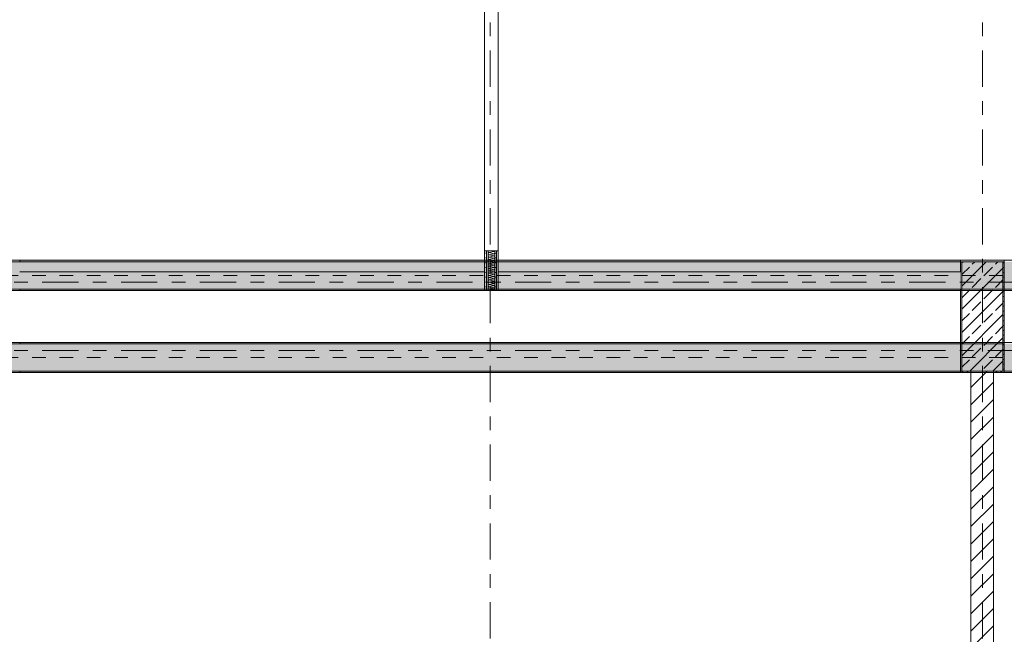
# Model space of a CAD drawing. Header units: metres. Extents: x -3.6 to 84.5, y -11 to 16.8.
# Tile 50 of 256: x 11.5 to 18.7, y 3.3 to 7.8. Entities that reach past the tile are written whole.
import ezdxf

# ---------------------------------------------------------------- set-up
doc = ezdxf.new("R2010")
doc.units = ezdxf.units.M
doc.header["$MEASUREMENT"] = 0
for name, pattern in [('Achse', [0.2, 0.1, -0.05, 0, -0.05]), ('Strichlinie doppelt', [0.546806, 0.264583, -0.105833, 0.070556, -0.105833]), ('Wipeout_Contour', [1, 0, -1])]:
    doc.linetypes.add(name, pattern=pattern)
for name, color, linetype in [('451 - Universal.Achsen Raster', 7, 'Continuous'), ('605 - Struktur.Wand Innen', 7, 'Continuous'), ('607 - Struktur.Stütze', 7, 'Continuous'), ('608 - Struktur.Träger', 7, 'Continuous')]:
    doc.layers.add(name, color=color, linetype=linetype)
pattern_1 = [(45, (0, 0), (-0.08485281, 0.08485281), []), (45, (-0.04243, 0.04243), (-0.08485281, 0.08485281), [0.09, -0.03])]
pattern_2 = [(45, (0, 0), (-0.01767767, 0.01767767), [0, -0.025])]

# ---------------------------------------------------------------- blocks, each defined once
blk = doc.blocks.new('*X121')
at = {"layer": '605 - Struktur.Wand Innen', "color": 7, "linetype": 'Continuous', "lineweight": 5}
for p, q in [((14.9233, 5.9167), (14.9567, 5.925)), ((14.9233, 5.9167), (14.9567, 5.9083)), ((14.9233, 5.9), (14.9567, 5.9083)), ((14.9233, 5.9), (14.9567, 5.8917)), ((14.9233, 5.8833), (14.9567, 5.8917)), ((14.9233, 5.8833), (14.9567, 5.875)), ((14.9233, 5.8667), (14.9567, 5.875)), ((14.9233, 5.8667), (14.9567, 5.8583)), ((14.9233, 5.85), (14.9567, 5.8583)), ((14.9233, 5.85), (14.9567, 5.8417)), ((14.9233, 5.8333), (14.9567, 5.8417)), ((14.9233, 5.8333), (14.9567, 5.825)), ((14.9233, 5.8167), (14.9567, 5.825)), ((14.9233, 5.8167), (14.9567, 5.8083)), ((14.9233, 5.8), (14.9567, 5.8083)), ((14.9233, 5.8), (14.9567, 5.7917)), ((14.95, 5.79), (14.9567, 5.7917))]:
    blk.add_line(p, q, dxfattribs=at)
for centre, start, end in [((14.9233, 5.925), 180, 270), ((14.9233, 5.9083), 90, 180), ((14.9233, 5.9083), 180, 270), ((14.9567, 5.9167), 0, 90), ((14.9567, 5.9167), 270, 0), ((14.9567, 5.9), 0, 90), ((14.9233, 5.8917), 90, 180), ((14.9233, 5.8917), 180, 270), ((14.9233, 5.875), 90, 180), ((14.9233, 5.875), 180, 270), ((14.9233, 5.8583), 90, 180), ((14.9233, 5.8583), 180, 270), ((14.9233, 5.8417), 90, 180), ((14.9233, 5.8417), 180, 270), ((14.9233, 5.825), 90, 180), ((14.9567, 5.9), 270, 0), ((14.9567, 5.8833), 0, 90), ((14.9567, 5.8833), 270, 0), ((14.9567, 5.8667), 0, 90), ((14.9567, 5.8667), 270, 0), ((14.9567, 5.85), 0, 90), ((14.9567, 5.85), 270, 0), ((14.9567, 5.8333), 0, 90), ((14.9567, 5.8333), 270, 0), ((14.9233, 5.825), 180, 270), ((14.9233, 5.8083), 90, 180), ((14.9233, 5.8083), 180, 270), ((14.9233, 5.7917), 90, 180), ((14.9233, 5.7917), 180, 191.53696), ((14.9567, 5.8167), 0, 90), ((14.9567, 5.8167), 270, 0), ((14.9567, 5.8), 0, 90), ((14.9567, 5.8), 270, 0), ((14.9567, 5.7833), 53.1301, 90)]:
    blk.add_arc(centre, 0.00833, start, end, dxfattribs=at)
blk = doc.blocks.new('*X123')
at = {"layer": '605 - Struktur.Wand Innen', "color": 7, "linetype": 'Continuous', "lineweight": 5}
for p, q in [((14.9233, 6.0667), (14.9567, 6.075)), ((14.9233, 6.0667), (14.9567, 6.0583)), ((14.9233, 6.05), (14.9567, 6.0583)), ((14.9233, 6.05), (14.9567, 6.0417)), ((14.9367, 6.08), (14.9567, 6.075)), ((14.9233, 6.0333), (14.9567, 6.0417)), ((14.9233, 6.0333), (14.9567, 6.025)), ((14.9233, 6.0167), (14.9567, 6.025)), ((14.9233, 6.0167), (14.9567, 6.0083)), ((14.9233, 6), (14.9567, 6.0083)), ((14.9233, 6), (14.9567, 5.9917)), ((14.9233, 5.9833), (14.9567, 5.9917)), ((14.9233, 5.9833), (14.9567, 5.975)), ((14.9233, 5.9667), (14.9567, 5.975)), ((14.9233, 5.9667), (14.9567, 5.9583)), ((14.9233, 5.95), (14.9567, 5.9583)), ((14.9233, 5.95), (14.9567, 5.9417)), ((14.9233, 5.9333), (14.9567, 5.9417)), ((14.9233, 5.9333), (14.9567, 5.925))]:
    blk.add_line(p, q, dxfattribs=at)
for centre, start, end in [((14.9233, 6.075), 143.28229, 180), ((14.9233, 6.075), 180, 270), ((14.9233, 6.0583), 90, 180), ((14.9233, 6.0583), 180, 270), ((14.9233, 6.0417), 90, 180), ((14.9567, 6.0833), 270, 336.28878), ((14.9567, 6.0667), 0, 90), ((14.9567, 6.0667), 270, 0), ((14.9567, 6.05), 0, 90), ((14.9567, 6.05), 270, 0), ((14.9233, 6.0417), 180, 270), ((14.9233, 6.025), 90, 180), ((14.9233, 6.025), 180, 270), ((14.9233, 6.0083), 90, 180), ((14.9233, 6.0083), 180, 270), ((14.9233, 5.9917), 90, 180), ((14.9233, 5.9917), 180, 270), ((14.9233, 5.975), 90, 180), ((14.9567, 6.0333), 0, 90), ((14.9567, 6.0333), 270, 0), ((14.9567, 6.0167), 0, 90), ((14.9567, 6.0167), 270, 0), ((14.9567, 6), 0, 90), ((14.9567, 6), 270, 0), ((14.9567, 5.9833), 0, 90), ((14.9567, 5.9833), 270, 0), ((14.9233, 5.975), 180, 270), ((14.9233, 5.9583), 90, 180), ((14.9233, 5.9583), 180, 270), ((14.9233, 5.9417), 90, 180), ((14.9233, 5.9417), 180, 270), ((14.9233, 5.925), 90, 180), ((14.9567, 5.9667), 0, 90), ((14.9567, 5.9667), 270, 0), ((14.9567, 5.95), 0, 90), ((14.9567, 5.95), 270, 0), ((14.9567, 5.9333), 0, 90), ((14.9567, 5.9333), 270, 0)]:
    blk.add_arc(centre, 0.00833, start, end, dxfattribs=at)

msp = doc.modelspace()

# ---------------------------------------------------------------- hatches: boundary and pattern name
at = {"layer": '607 - Struktur.Stütze', "linetype": 'Continuous', "lineweight": 0, "true_color": 0x000000}
h = msp.add_hatch(dxfattribs=at)
h.set_pattern_fill('Gips_0001', color=18, style=0, pattern_type=2)
h.set_pattern_definition(pattern_2)
h.paths.add_polyline_path([(18.37, 6.01), (18.37, 5.19), (18.445, 5.19), (18.445, 5.2), (18.38, 5.2), (18.38, 6), (18.68, 6), (18.68, 5.2), (18.61, 5.2), (18.61, 5.19), (18.69, 5.19), (18.69, 6.01)])
h = msp.add_hatch(dxfattribs=at)
h.set_pattern_fill('Beton__Stahlbeton_0001', color=18, style=0, pattern_type=2)
h.set_pattern_definition(pattern_1)
h.paths.add_polyline_path([(18.38, 5.2), (18.68, 5.2), (18.68, 6), (18.38, 6)])
at = {"layer": '608 - Struktur.Träger', "linetype": 'Continuous', "lineweight": 0, "true_color": 0x000000}
h = msp.add_hatch(dxfattribs=at)
h.set_pattern_fill('Gips_0001', color=18, style=0, pattern_type=2)
h.set_pattern_definition(pattern_2)
h.paths.add_polyline_path([(18.37, 6.01), (11.49, 6.01), (11.49, 6), (18.37, 6)])
h = msp.add_hatch(dxfattribs=at)
h.set_pattern_fill('Gips_0001', color=18, style=0, pattern_type=2)
h.set_pattern_definition(pattern_2)
h.paths.add_polyline_path([(11.49, 5.41), (11.49, 5.4), (18.37, 5.4), (18.37, 5.41)])
h = msp.add_hatch(dxfattribs=at)
h.set_pattern_fill('Gips_0001', color=18, style=0, pattern_type=2)
h.set_pattern_definition(pattern_2)
h.paths.add_polyline_path([(11.49, 5.2), (11.49, 5.19), (18.37, 5.19), (18.37, 5.2)])

# ---------------------------------------------------------------- linework, layer by layer
at = {"layer": '451 - Universal.Achsen Raster', "color": 160, "linetype": 'Strichlinie doppelt', "lineweight": 9, "true_color": 0x3232ff}
for p, q in [((14.93, -10.585), (14.93, 16.355)), ((64.935, 5.35), (-3.175, 5.35))]:
    msp.add_line(p, q, dxfattribs=at)
at = {"layer": '605 - Struktur.Wand Innen', "color": 7, "linetype": 'Continuous', "lineweight": 13}
for p, q in [((14.89, 7.95), (14.89, 6.08)), ((14.99, 6.08), (14.99, 7.95))]:
    msp.add_line(p, q, dxfattribs=at)
at = {"layer": '605 - Struktur.Wand Innen', "color": 7, "linetype": 'Continuous', "lineweight": 5}
for p, q in [((14.89, 6.08), (14.9025, 6.08)), ((14.9025, 6.08), (14.915, 6.08)), ((14.915, 6.08), (14.965, 6.08)), ((14.965, 6.08), (14.9775, 6.08)), ((14.9775, 6.08), (14.99, 6.08))]:
    msp.add_line(p, q, dxfattribs=at)
at = {"layer": '607 - Struktur.Stütze', "color": 7, "linetype": 'Continuous', "lineweight": 5, "flags": 128}
msp.add_lwpolyline([(18.61, 5.19), (18.69, 5.19), (18.69, 6.01), (18.37, 6.01), (18.37, 5.19), (18.445, 5.19)], dxfattribs=at)
at = {"layer": '607 - Struktur.Stütze', "color": 7, "linetype": 'Continuous', "lineweight": 13, "flags": 128}
msp.add_lwpolyline([(18.38, 5.2), (18.68, 5.2), (18.68, 6), (18.38, 6)], close=True, dxfattribs=at)
at = {"layer": '608 - Struktur.Träger', "color": 7, "linetype": 'Continuous', "lineweight": 13}
for p, q in [((0.38, 6.01), (61.88, 6.01)), ((11.49, 6), (11.17, 6)), ((18.37, 6), (11.49, 6)), ((18.69, 6), (18.37, 6)), ((0.38, 5.41), (61.88, 5.41)), ((11.49, 5.4), (11.17, 5.4)), ((18.37, 5.4), (11.49, 5.4)), ((18.69, 5.4), (18.37, 5.4))]:
    msp.add_line(p, q, dxfattribs=at)
at = {"layer": '608 - Struktur.Träger', "color": 7, "linetype": 'Continuous', "lineweight": 5}
for p, q in [((11.49, 6.01), (11.49, 6)), ((18.37, 6.01), (11.49, 6.01)), ((18.37, 6.01), (18.37, 6)), ((11.49, 5.41), (11.49, 5.4)), ((18.37, 5.41), (11.49, 5.41)), ((18.37, 5.41), (18.37, 5.4)), ((11.49, 5.2), (11.49, 5.19)), ((18.37, 5.19), (11.49, 5.19)), ((18.37, 5.2), (18.37, 5.19))]:
    msp.add_line(p, q, dxfattribs=at)
at = {"layer": '608 - Struktur.Träger', "color": 7, "linetype": 'Achse', "lineweight": 9}
msp.add_line((0.38, 5.3), (61.88, 5.3), dxfattribs=at)

# ---------------------------------------------------------------- wipeouts: each hides what was drawn before it
at = {"color": 254, "linetype": 'Wipeout_Contour', "lineweight": 0, "ltscale": 57.739015}
msp.add_wipeout([(11.49, 5.79), (14.89, 5.79), (14.89, 5.925), (11.49, 5.925)], dxfattribs=at).dxf.layer = '605 - Struktur.Wand Innen'

# ---------------------------------------------------------------- next in the draw order: hatches: boundary and pattern name
at = {"layer": '605 - Struktur.Wand Innen', "linetype": 'Continuous', "lineweight": 0, "true_color": 0x000000}
h = msp.add_hatch(dxfattribs=at)
h.set_pattern_fill('Gips_0001', color=18, style=0, pattern_type=2)
h.set_pattern_definition(pattern_2)
h.paths.add_polyline_path([(14.89, 6.08), (14.89, 5.925), (14.9025, 5.925), (14.9025, 6.08)])
h = msp.add_hatch(dxfattribs=at)
h.set_pattern_fill('Gips_0001', color=18, style=0, pattern_type=2)
h.set_pattern_definition(pattern_2)
h.paths.add_polyline_path([(14.9025, 5.925), (14.915, 5.925), (14.915, 6.08), (14.9025, 6.08)])
h = msp.add_hatch(dxfattribs=at)
h.set_pattern_fill('Gips_0001', color=18, style=0, pattern_type=2)
h.set_pattern_definition(pattern_2)
h.paths.add_polyline_path([(14.9025, 5.925), (14.89, 5.925), (14.89, 5.79), (14.9025, 5.79)])
h = msp.add_hatch(dxfattribs=at)
h.set_pattern_fill('Gips_0001', color=18, style=0, pattern_type=2)
h.set_pattern_definition(pattern_2)
h.paths.add_polyline_path([(14.915, 5.925), (14.9025, 5.925), (14.9025, 5.79), (14.915, 5.79)])

# ---------------------------------------------------------------- next in the draw order: linework, layer by layer
at = {"layer": '605 - Struktur.Wand Innen', "color": 7, "linetype": 'Continuous', "lineweight": 5}
for p, q in [((14.9025, 6.08), (14.9025, 5.925)), ((14.915, 6.08), (14.915, 5.925)), ((14.89, 5.925), (14.89, 5.79)), ((14.89, 5.925), (14.89, 5.79)), ((14.9025, 5.925), (14.9025, 5.79)), ((14.915, 5.925), (14.915, 5.79))]:
    msp.add_line(p, q, dxfattribs=at)
at = {"layer": '605 - Struktur.Wand Innen', "color": 7, "linetype": 'Continuous', "lineweight": 13}
for p, q in [((14.89, 5.79), (14.9025, 5.79)), ((14.9025, 5.79), (14.915, 5.79))]:
    msp.add_line(p, q, dxfattribs=at)
at = {"layer": '605 - Struktur.Wand Innen', "color": 7, "linetype": 'Continuous', "lineweight": 5, "flags": 128}
msp.add_lwpolyline([(14.89, 6.08), (14.89, 5.925)], dxfattribs=at)
at = {"layer": '605 - Struktur.Wand Innen', "color": 7, "linetype": 'Continuous', "lineweight": 13, "flags": 128}
msp.add_lwpolyline([(14.89, 5.925), (11.49, 5.925)], dxfattribs=at)
at = {"layer": '608 - Struktur.Träger', "color": 7, "linetype": 'Continuous', "lineweight": 5}
msp.add_line((11.49, 5.8), (11.49, 5.79), dxfattribs=at)

# ---------------------------------------------------------------- next in the draw order: wipeouts: each hides what was drawn before it
at = {"color": 254, "linetype": 'Wipeout_Contour', "lineweight": 0, "ltscale": 70.716427}
msp.add_wipeout([(14.99, 5.79), (18.37, 5.79), (18.37, 5.925), (14.99, 5.925)], dxfattribs=at).dxf.layer = '605 - Struktur.Wand Innen'
at = {"color": 254, "linetype": 'Wipeout_Contour', "lineweight": 0, "ltscale": 75.557183}
msp.add_wipeout([(18.61, 0.7), (18.61, 5.2), (18.445, 5.2), (18.445, 0.7)], dxfattribs=at).dxf.layer = '605 - Struktur.Wand Innen'

# ---------------------------------------------------------------- next in the draw order: hatches: boundary and pattern name
at = {"layer": '605 - Struktur.Wand Innen', "linetype": 'Continuous', "lineweight": 0, "true_color": 0x000000}
h = msp.add_hatch(dxfattribs=at)
h.set_pattern_fill('Gips_0001', color=18, style=0, pattern_type=2)
h.set_pattern_definition(pattern_2)
h.paths.add_polyline_path([(14.965, 5.925), (14.9775, 5.925), (14.9775, 6.08), (14.965, 6.08)])
h = msp.add_hatch(dxfattribs=at)
h.set_pattern_fill('Gips_0001', color=18, style=0, pattern_type=2)
h.set_pattern_definition(pattern_2)
h.paths.add_polyline_path([(14.9775, 6.08), (14.9775, 5.925), (14.99, 5.925), (14.99, 6.08)])
h = msp.add_hatch(dxfattribs=at)
h.set_pattern_fill('Gips_0001', color=18, style=0, pattern_type=2)
h.set_pattern_definition(pattern_2)
h.paths.add_polyline_path([(14.9775, 5.925), (14.965, 5.925), (14.965, 5.79), (14.9775, 5.79)])
h = msp.add_hatch(dxfattribs=at)
h.set_pattern_fill('Gips_0001', color=18, style=0, pattern_type=2)
h.set_pattern_definition(pattern_2)
h.paths.add_polyline_path([(14.99, 5.925), (14.9775, 5.925), (14.9775, 5.79), (14.99, 5.79)])
h = msp.add_hatch(dxfattribs=at)
h.set_pattern_fill('MW_Ziegel_0001', color=18, style=0, pattern_type=2)
h.set_pattern_definition([(45, (0, 0), (-0.0636396, 0.0636396), [])])
h.paths.add_polyline_path([(18.61, 0.7), (18.61, 5.2), (18.445, 5.2), (18.445, 0.7)])
at = {"layer": '608 - Struktur.Träger', "linetype": 'Continuous', "lineweight": 0, "true_color": 0x000000}
h = msp.add_hatch(dxfattribs=at)
h.set_pattern_fill('Beton__Stahlbeton_0001', color=18, style=0, pattern_type=2)
h.set_pattern_definition(pattern_1)
h.paths.add_polyline_path([(0.38, 5.8), (0.69, 5.8), (7.57, 5.8), (7.89, 5.8), (11.17, 5.8), (11.49, 5.8), (18.37, 5.8), (18.69, 5.8), (25.57, 5.8), (25.89, 5.8), (32.77, 5.8), (33.09, 5.8), (36.46, 5.8), (36.6, 5.8), (39.97, 5.8), (40.29, 5.8), (45.42, 5.8), (45.69, 5.8), (47.17, 5.8), (47.49, 5.8), (48.915, 5.8), (50.865, 5.8), (54.37, 5.8), (54.69, 5.8), (61.57, 5.8), (61.88, 5.8), (61.88, 6), (61.57, 6), (54.69, 6), (54.37, 6), (47.49, 6), (47.17, 6), (40.29, 6), (39.97, 6), (33.09, 6), (32.77, 6), (25.89, 6), (25.57, 6), (18.69, 6), (18.37, 6), (11.49, 6), (11.17, 6), (7.89, 6), (7.57, 6), (0.69, 6), (0.38, 6)])
h = msp.add_hatch(dxfattribs=at)
h.set_pattern_fill('Gips_0001', color=18, style=0, pattern_type=2)
h.set_pattern_definition(pattern_2)
h.paths.add_polyline_path([(18.37, 5.8), (11.49, 5.8), (11.49, 5.79), (18.37, 5.79)])
h = msp.add_hatch(dxfattribs=at)
h.set_pattern_fill('Beton__Stahlbeton_0001', color=18, style=0, pattern_type=2)
h.set_pattern_definition(pattern_1)
h.paths.add_polyline_path([(0.69, 5.4), (0.38, 5.4), (0.38, 5.2), (0.69, 5.2), (7.57, 5.2), (7.89, 5.2), (11.17, 5.2), (11.49, 5.2), (18.37, 5.2), (18.69, 5.2), (25.57, 5.2), (25.89, 5.2), (29.17, 5.2), (29.49, 5.2), (32.77, 5.2), (33.09, 5.2), (36.46, 5.2), (36.6, 5.2), (39.97, 5.2), (40.29, 5.2), (45.42, 5.2), (47.49, 5.2), (54.37, 5.2), (54.69, 5.2), (61.57, 5.2), (61.88, 5.2), (61.88, 5.4), (61.57, 5.4), (54.69, 5.4), (54.37, 5.4), (47.49, 5.4), (47.17, 5.4), (45.69, 5.4), (45.42, 5.4), (40.29, 5.4), (39.97, 5.4), (36.6, 5.4), (36.46, 5.4), (33.09, 5.4), (32.77, 5.4), (29.49, 5.4), (29.17, 5.4), (25.89, 5.4), (25.57, 5.4), (18.69, 5.4), (18.37, 5.4), (11.49, 5.4), (11.17, 5.4), (7.89, 5.4), (7.57, 5.4)])

# ---------------------------------------------------------------- next in the draw order: linework, layer by layer
at = {"layer": '451 - Universal.Achsen Raster', "color": 160, "linetype": 'Strichlinie doppelt', "lineweight": 9, "true_color": 0x3232ff}
for p, q in [((18.53, -10.585), (18.53, 16.355)), ((64.935, 5.85), (-3.175, 5.85))]:
    msp.add_line(p, q, dxfattribs=at)
at = {"layer": '605 - Struktur.Wand Innen', "color": 7, "linetype": 'Continuous', "lineweight": 5}
for p, q in [((14.965, 5.925), (14.965, 6.08)), ((14.9775, 5.925), (14.9775, 6.08)), ((14.965, 5.925), (14.965, 5.79)), ((14.9775, 5.925), (14.9775, 5.79)), ((14.99, 5.79), (14.99, 5.925)), ((14.99, 5.79), (14.99, 5.925))]:
    msp.add_line(p, q, dxfattribs=at)
at = {"layer": '605 - Struktur.Wand Innen', "color": 7, "linetype": 'Continuous', "lineweight": 13}
for p, q in [((14.915, 5.79), (14.965, 5.79)), ((14.965, 5.79), (14.9775, 5.79)), ((14.9775, 5.79), (14.99, 5.79))]:
    msp.add_line(p, q, dxfattribs=at)
at = {"layer": '605 - Struktur.Wand Innen', "color": 7, "linetype": 'Continuous', "lineweight": 5, "flags": 128}
msp.add_lwpolyline([(14.99, 5.925), (14.99, 6.08)], dxfattribs=at)
at = {"layer": '605 - Struktur.Wand Innen', "color": 7, "linetype": 'Continuous', "lineweight": 13, "flags": 128}
for points in [[(18.37, 5.925), (14.99, 5.925)], [(11.49, 5.79), (18.37, 5.79)]]:
    msp.add_lwpolyline(points, dxfattribs=at)
at = {"layer": '605 - Struktur.Wand Innen', "color": 7, "linetype": 'Continuous', "lineweight": 18, "flags": 128}
for points in [[(18.445, 5.2), (18.445, 0.7)], [(18.61, 0.7), (18.61, 5.2)]]:
    msp.add_lwpolyline(points, dxfattribs=at)
at = {"layer": '608 - Struktur.Träger', "color": 7, "linetype": 'Achse', "lineweight": 9}
msp.add_line((0.38, 5.9), (61.88, 5.9), dxfattribs=at)
at = {"layer": '608 - Struktur.Träger', "color": 7, "linetype": 'Continuous', "lineweight": 13}
for p, q in [((0.38, 5.79), (61.88, 5.79)), ((0.38, 5.19), (61.88, 5.19))]:
    msp.add_line(p, q, dxfattribs=at)
at = {"layer": '608 - Struktur.Träger', "color": 7, "linetype": 'Continuous', "lineweight": 5}
for p, q in [((18.37, 5.79), (11.49, 5.79)), ((18.37, 5.8), (18.37, 5.79))]:
    msp.add_line(p, q, dxfattribs=at)
at = {"layer": '608 - Struktur.Träger', "color": 7, "linetype": 'Continuous', "lineweight": 13, "flags": 128}
for points in [[(54.69, 5.8), (54.37, 5.8), (50.865, 5.8), (48.915, 5.8), (47.49, 5.8), (47.17, 5.8), (45.69, 5.8), (45.42, 5.8), (40.29, 5.8), (39.97, 5.8), (36.6, 5.8), (36.46, 5.8), (33.09, 5.8), (32.77, 5.8), (25.89, 5.8), (25.57, 5.8), (18.69, 5.8), (18.37, 5.8), (11.49, 5.8), (11.17, 5.8), (7.89, 5.8), (7.57, 5.8), (0.69, 5.8), (0.38, 5.8)], [(61.88, 5.2), (61.57, 5.2), (54.69, 5.2), (54.37, 5.2), (47.49, 5.2), (45.42, 5.2), (40.29, 5.2), (39.97, 5.2), (36.6, 5.2), (36.46, 5.2), (33.09, 5.2), (32.77, 5.2), (29.49, 5.2), (29.17, 5.2), (25.89, 5.2), (25.57, 5.2), (18.69, 5.2), (18.37, 5.2), (11.49, 5.2), (11.17, 5.2), (7.89, 5.2), (7.57, 5.2), (0.69, 5.2), (0.38, 5.2)]]:
    msp.add_lwpolyline(points, dxfattribs=at)

# ---------------------------------------------------------------- next in the draw order: block references
at = {"layer": '605 - Struktur.Wand Innen', "color": 7, "lineweight": 18}
for name in ['*X123', '*X121']:
    msp.add_blockref(name, (0, 0), dxfattribs=at)

doc.saveas('drawing.dxf')
